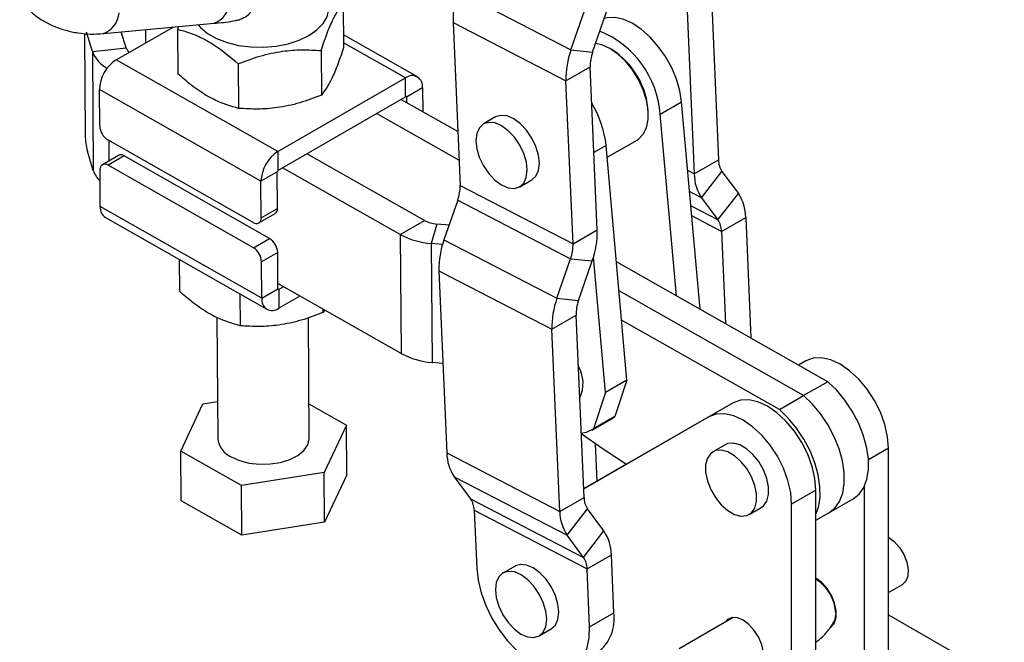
# Model space of a CAD drawing. Header units: millimetres. Extents: x 32 to 375, y 6 to 289.
# Tile 36 of 42: x 277 to 355, y 157 to 206. Entities that reach past the tile are written whole.
import ezdxf

# ---------------------------------------------------------------- set-up
doc = ezdxf.new("R2010")
doc.units = ezdxf.units.MM

msp = doc.modelspace()

# ---------------------------------------------------------------- linework, layer by layer
at = {"color": 7, "linetype": 'Continuous', "lineweight": 25}
for p, q in [((320.902474, 204.088699), (323.837507, 212.548133)), ((322.622058, 203.912267), (325.557091, 212.371707)), ((311.914789, 208.74392), (320.902474, 204.088699)), ((302.77725, 207.80927), (302.803544, 204.259686)), ((332.072941, 208.29645), (332.635411, 195.33034)), ((330.144469, 207.183167), (330.706938, 194.217056)), ((311.514419, 206.27197), (320.502104, 201.616748)), ((311.514419, 206.27197), (312.076887, 193.305859)), ((282.816315, 203.962597), (282.342883, 205.497088)), ((284.71138, 203.28363), (289.235861, 205.895557)), ((285.502114, 204.246989), (285.112303, 205.510452)), ((287.030674, 205.689612), (287.038543, 204.627074)), ((289.669828, 205.936087), (289.59596, 205.722345)), ((289.59596, 205.722345), (289.622253, 202.172761)), ((282.190561, 205.263219), (282.249648, 197.286688)), ((308.6777, 201.947807), (302.795949, 205.284921)), ((282.816315, 203.962597), (285.502114, 204.246989)), ((282.816315, 203.962597), (282.886446, 194.495126)), ((301.011181, 204.028498), (301.037472, 200.478916)), ((320.902474, 204.088699), (322.622058, 203.912267)), ((324.152887, 204.106868), (323.992207, 204.19966)), ((297.567393, 195.989546), (284.71138, 203.28363)), ((294.420533, 202.98504), (294.446827, 199.435456)), ((320.502104, 201.616748), (322.430576, 202.730032)), ((322.993046, 189.763921), (322.430576, 202.730032)), ((297.567393, 195.989546), (307.724017, 201.852841)), ((307.735062, 200.3619), (307.724017, 201.852841)), ((321.064573, 188.650637), (320.502104, 201.616748)), ((296.229059, 193.644761), (283.373044, 200.938847)), ((283.394582, 198.031511), (283.373044, 200.938847)), ((309.085546, 201.066653), (307.799898, 200.324464)), ((309.085546, 201.066653), (309.099634, 199.164594)), ((297.578437, 194.498606), (307.735062, 200.3619)), ((311.891449, 197.580611), (307.365438, 200.148521)), ((307.799898, 200.324464), (307.803039, 199.900242)), ((328.004186, 198.970009), (329.707671, 199.95341)), ((331.175746, 183.45694), (329.707671, 199.95341)), ((311.989624, 195.317472), (305.436965, 199.035237)), ((327.05316, 198.897358), (327.05316, 199.082905)), ((314.899036, 198.748397), (313.934799, 198.191755)), ((329.289505, 184.527129), (328.004186, 198.970009)), ((295.613315, 190.356662), (284.042906, 196.921334)), ((323.780906, 195.543807), (326.156306, 196.915097)), ((282.886446, 194.495126), (282.413015, 196.029616)), ((297.567393, 195.989546), (297.578437, 194.498606)), ((325.358859, 177.812651), (323.697263, 196.483675)), ((284.894476, 195.692603), (283.608827, 194.950414)), ((285.343464, 195.650754), (284.057816, 194.908565)), ((296.913873, 189.086081), (285.343464, 195.650754)), ((309.23539, 190.515359), (299.876534, 195.825269)), ((299.904227, 195.809558), (299.903993, 195.841124)), ((330.706938, 194.217056), (332.635411, 195.33034)), ((283.442069, 191.620467), (283.420536, 194.527801)), ((295.628225, 188.343893), (284.057816, 194.908565)), ((297.514708, 194.38695), (296.229059, 193.644761)), ((297.536243, 191.479615), (297.514708, 194.38695)), ((307.306917, 189.402075), (297.948061, 194.711985)), ((331.296972, 192.316856), (332.917601, 194.421547)), ((332.917601, 194.421547), (334.22037, 192.661004)), ((296.250595, 190.737426), (296.229059, 193.644761)), ((316.820928, 193.192293), (317.785164, 193.748935)), ((312.076887, 193.305859), (321.064573, 188.650637)), ((311.885406, 192.123624), (310.795305, 188.981704)), ((311.885406, 192.123624), (320.873091, 187.4684)), ((331.296972, 192.316856), (332.599741, 190.556311)), ((332.599741, 190.556311), (334.22037, 192.661004)), ((296.298084, 184.326382), (283.442069, 191.620467)), ((296.250595, 190.737426), (297.536243, 191.479615)), ((283.849916, 190.739313), (296.705928, 183.445229)), ((296.062301, 190.314814), (297.34795, 191.057003)), ((307.306917, 189.402075), (309.23539, 190.515359)), ((332.881931, 189.647518), (334.810404, 190.760802)), ((334.810404, 190.760802), (335.226955, 181.158414)), ((310.221403, 190.229707), (309.771952, 188.687946)), ((311.197603, 190.141219), (310.221403, 190.229707)), ((321.064573, 188.650637), (322.993046, 189.763921)), ((332.881931, 189.647518), (333.200307, 182.308268)), ((295.628225, 188.343893), (296.913873, 189.086081)), ((307.306917, 189.402075), (307.377047, 179.934601)), ((310.795305, 188.981704), (319.78299, 184.326482)), ((309.771952, 188.687946), (309.842082, 179.220473)), ((310.675162, 188.606074), (309.771952, 188.687946)), ((289.731668, 187.402198), (289.750365, 184.877852)), ((297.562197, 187.975905), (296.276549, 187.233716)), ((297.583733, 185.068571), (297.562197, 187.975905)), ((319.78299, 184.326482), (320.873091, 187.4684)), ((320.873091, 187.4684), (322.592675, 187.291973)), ((321.502574, 184.150053), (322.592675, 187.291973)), ((323.655374, 176.82925), (322.695904, 187.610634)), ((296.298084, 184.326382), (296.276549, 187.233716)), ((310.394935, 186.509756), (319.38262, 181.854531)), ((310.394935, 186.509756), (311.023373, 172.022897)), ((341.340562, 177.689752), (324.52052, 187.232899)), ((296.298084, 184.326382), (297.583733, 185.068571)), ((307.377047, 179.934601), (297.580591, 185.492794)), ((298.018192, 185.244513), (297.648569, 185.031134)), ((297.648569, 185.031134), (297.659613, 183.540194)), ((294.556241, 184.664892), (294.574942, 182.140544)), ((299.326286, 184.502344), (297.659613, 183.540194)), ((319.78299, 184.326482), (321.502574, 184.150053)), ((339.412089, 176.576468), (324.727414, 184.908077)), ((301.163542, 183.459944), (301.165587, 183.184005)), ((301.305522, 183.379389), (301.165587, 183.184005)), ((292.727795, 182.783146), (292.799006, 173.169771)), ((300.071534, 173.223643), (300.000768, 182.777005)), ((319.38262, 181.854531), (321.311093, 182.967815)), ((321.939532, 168.480958), (321.311093, 182.967815)), ((337.483616, 175.463184), (324.934307, 182.583254)), ((320.011059, 167.367674), (319.38262, 181.854531)), ((310.714574, 179.141386), (309.842082, 179.220473)), ((339.592708, 179.35236), (339.006308, 179.014133)), ((325.358859, 177.812651), (323.655374, 176.82925)), ((325.358859, 177.812651), (324.396434, 174.915823)), ((341.340562, 177.689752), (339.412089, 176.576468)), ((323.655374, 176.82925), (322.692949, 173.932422)), ((337.483616, 175.463184), (339.412089, 176.576468)), ((289.844624, 172.153246), (291.610695, 175.934015)), ((291.610695, 175.934015), (292.77716, 176.118695)), ((300.051503, 175.927753), (303.025914, 174.24017)), ((333.807288, 176.012509), (321.910484, 169.150566)), ((333.807288, 176.012509), (331.878815, 174.899225)), ((331.878815, 174.899225), (321.910525, 169.149627)), ((322.547914, 173.839277), (324.251398, 174.822677)), ((324.396434, 174.915823), (322.692949, 173.932422)), ((324.251398, 174.822677), (324.396434, 174.915823)), ((303.025914, 174.24017), (301.259845, 170.4594)), ((303.055182, 170.289177), (303.025914, 174.24017)), ((322.981667, 169.770951), (322.852264, 172.753948)), ((333.162213, 172.674714), (332.197976, 172.118072)), ((346.176115, 147.032291), (346.176115, 172.401551)), ((294.669197, 169.41594), (289.844624, 172.153246)), ((289.873892, 168.202253), (289.844624, 172.153246)), ((311.023373, 172.022897), (320.011059, 167.367674)), ((325.324421, 171.12161), (321.910403, 169.152442)), ((325.323618, 171.122108), (323.677263, 170.172509)), ((301.259845, 170.4594), (294.669197, 169.41594)), ((301.289111, 166.508409), (301.259845, 170.4594)), ((303.055182, 170.289177), (301.289111, 166.508409)), ((311.613408, 170.122695), (320.601093, 165.467474)), ((311.613408, 170.122695), (312.916177, 168.362152)), ((323.677263, 170.172509), (321.9104, 169.15252)), ((294.698465, 165.464947), (294.669197, 169.41594)), ((344.247642, 145.919007), (344.247642, 169.37111)), ((320.011059, 167.367674), (321.939532, 168.480958)), ((340.390696, 169.0617), (338.462223, 167.948416)), ((340.390696, 143.692439), (340.390696, 169.0617)), ((294.698465, 165.464947), (289.873892, 168.202253)), ((312.916177, 168.362152), (321.903862, 163.706929)), ((338.462223, 142.579155), (338.462223, 167.948416)), ((341.431187, 167.258598), (343.35966, 168.371882)), ((313.198367, 167.45336), (322.186053, 162.798137)), ((313.198367, 167.45336), (313.398002, 162.851361)), ((320.601093, 165.467474), (322.221722, 167.572166)), ((323.524491, 165.811621), (322.221722, 167.572166)), ((335.084105, 167.11861), (336.048341, 167.675251)), ((340.390696, 166.657936), (341.431187, 167.258598)), ((301.289111, 166.508409), (294.698465, 165.464947)), ((321.903862, 163.706929), (320.601093, 165.467474)), ((321.903862, 163.706929), (323.524491, 165.811621)), ((322.186053, 162.798137), (324.114525, 163.911421)), ((324.31416, 159.309421), (324.114525, 163.911421)), ((316.44878, 163.023481), (315.484543, 162.466839)), ((322.385687, 158.196138), (322.186053, 162.798137)), ((346.176115, 160.921345), (347.289662, 161.564182)), ((322.385687, 158.196138), (324.31416, 159.309421)), ((346.176115, 159.149109), (355.385286, 153.832768)), ((333.813169, 158.927896), (329.50622, 156.441547)), ((341.660343, 158.314445), (341.825681, 158.409893)), ((318.370672, 157.467375), (319.334909, 158.024017))]:
    msp.add_line(p, q, dxfattribs=at)
at = {"color": 8, "linetype": 'Continuous', "lineweight": 25}
for p, q in [((307.724017, 201.852841), (302.800681, 204.646184)), ((307.799898, 200.324464), (307.734491, 200.361572)), ((284.120779, 196.877154), (284.13281, 195.252903)), ((323.697263, 196.483675), (322.725869, 195.922901)), ((330.706938, 194.217056), (330.19455, 194.48245)), ((331.296972, 192.316856), (330.343314, 192.810807)), ((332.599741, 190.556311), (330.44461, 191.672573)), ((332.881931, 189.647518), (330.515758, 190.873091)), ((297.648569, 185.031134), (297.583742, 185.067914)), ((339.592708, 179.35236), (339.006564, 179.013986)), ((346.176115, 172.401551), (344.576864, 171.478323))]:
    msp.add_line(p, q, dxfattribs=at)
at = {"color": 7, "linetype": 'Continuous', "lineweight": 25, "flags": 128}
for points in [[(291.240128, 206.067759), (291.416631, 205.871061), (291.985452, 205.398626), (292.697173, 204.994821), (293.527561, 204.673386), (294.448334, 204.445276), (295.428139, 204.318254), (296.43361, 204.296647), (297.430506, 204.381189), (298.384878, 204.569004), (299.264227, 204.853696), (300.038609, 205.225569), (300.681651, 205.671958), (301.171457, 206.177662), (301.491347, 206.725462), (301.630425, 207.296705), (301.583958, 207.871933), (301.353527, 208.431559), (300.94698, 208.956526), (300.471096, 209.363569)], [(283.6888, 205.377506), (283.716327, 205.380078), (292.498396, 206.200253)], [(329.707671, 199.95341), (329.566052, 200.840636), (329.298676, 201.756691), (328.914648, 202.670384), (328.427045, 203.550602), (327.852474, 204.367365), (327.210499, 205.092865), (326.522983, 205.702396), (325.813337, 206.175198), (325.105729, 206.495173), (324.424255, 206.651421), (323.792122, 206.638623), (323.548817, 206.5834)], [(282.192629, 205.401563), (282.192519, 205.39882), (282.190561, 205.263219)], [(323.989406, 204.201271), (323.352945, 204.490887), (322.861591, 204.602658)], [(326.156306, 196.915097), (326.268351, 196.986847), (326.644154, 197.368147), (326.904033, 197.893521), (327.036629, 198.54001), (327.036147, 199.279358), (326.90261, 200.079247), (326.641851, 200.904728), (326.265269, 201.719715), (325.789322, 202.488592), (325.234809, 203.177759), (324.625968, 203.757093), (323.989406, 204.201271)], [(313.336904, 196.876858), (313.404965, 196.227355), (313.607477, 195.541364), (313.930637, 194.865642), (314.352424, 194.246235), (314.844092, 193.725361), (315.372136, 193.338508), (315.90057, 193.112045), (316.393383, 193.061402), (316.81699, 193.190034), (317.142522, 193.489169), (317.347796, 193.938432), (317.418823, 194.507193), (317.350761, 195.156702), (317.148249, 195.84269), (316.825089, 196.518409), (316.403303, 197.137813), (315.911634, 197.658691), (315.38359, 198.045543), (314.855156, 198.272006), (314.362343, 198.322649), (313.938737, 198.194017), (313.613204, 197.894882), (313.40793, 197.445625), (313.336904, 196.876858)], [(317.785164, 193.748935), (318.106759, 194.045811), (318.312033, 194.495073), (318.383059, 195.063835), (318.314998, 195.713344), (318.112486, 196.399332), (317.789326, 197.075051), (317.367539, 197.694455), (316.875871, 198.215333), (316.347827, 198.602185), (315.819392, 198.828648), (315.32658, 198.879291), (314.902974, 198.750659), (314.899036, 198.748397)], [(346.176115, 172.401551), (346.102024, 173.313118), (345.882596, 174.27521), (345.526263, 175.25086), (345.046713, 176.202583), (344.462371, 177.093815), (343.795688, 177.890317), (343.072278, 178.561485), (342.319934, 179.081535), (341.56756, 179.430486), (340.844063, 179.594929), (340.177239, 179.568551), (339.592708, 179.35236)], [(343.35966, 168.371882), (343.822934, 168.739946), (344.196804, 169.269449), (344.450576, 169.932914), (344.576239, 170.709404), (344.569832, 171.574417), (344.431555, 172.50066), (344.165771, 173.458901), (343.780867, 174.418911), (343.288988, 175.350391), (342.705656, 176.223951), (342.049277, 177.012027), (341.340562, 177.689752)], [(341.431187, 167.258598), (341.894461, 167.626662), (342.268331, 168.156165), (342.522103, 168.819631), (342.647766, 169.59612), (342.641359, 170.461133), (342.503082, 171.387376), (342.237298, 172.345617), (341.852394, 173.305627), (341.360515, 174.237107), (340.777183, 175.110667), (340.120803, 175.898743), (339.412089, 176.576468)], [(341.431187, 167.258598), (341.894461, 167.626662), (342.268331, 168.156165), (342.522103, 168.819631), (342.647766, 169.59612), (342.641359, 170.461133), (342.503082, 171.387376), (342.237298, 172.345617), (341.852394, 173.305627), (341.360515, 174.237107), (340.777183, 175.110667), (340.120803, 175.898743), (339.412089, 176.576468)], [(340.390696, 169.0617), (340.316605, 169.973266), (340.097177, 170.935359), (339.740843, 171.911008), (339.261294, 172.862731), (338.676952, 173.753963), (338.010269, 174.550466), (337.286859, 175.221634), (336.534515, 175.741683), (335.782141, 176.090635), (335.058644, 176.255077), (334.39182, 176.228699), (333.807288, 176.012509)], [(338.462223, 167.948416), (338.388132, 168.859982), (338.168704, 169.822075), (337.81237, 170.797725), (337.332821, 171.749447), (336.748479, 172.64068), (336.081796, 173.437182), (335.358386, 174.10835), (334.606042, 174.628399), (333.853668, 174.977351), (333.130171, 175.141794), (332.463347, 175.115416), (331.878815, 174.899225)], [(340.390696, 167.144543), (340.59363, 167.706347), (340.719293, 168.482836), (340.712886, 169.347849), (340.574609, 170.274092), (340.308825, 171.232333), (339.923921, 172.192343), (339.432042, 173.123823), (338.84871, 173.997383), (338.19233, 174.78546), (337.483616, 175.463184)], [(293.863971, 171.71233), (294.526242, 171.415914), (295.291428, 171.215503), (296.118279, 171.121898), (296.962219, 171.140147), (297.77775, 171.269267), (298.52091, 171.502294), (299.15163, 171.826668), (299.635911, 172.224901), (299.947646, 172.675524), (300.070026, 173.154245), (300.071534, 173.223643)], [(321.692764, 173.588412), (322.149216, 173.668306), (322.692949, 173.932422)], [(321.718805, 173.569183), (323.376541, 172.391148), (325.326029, 171.120613)], [(333.823487, 172.803374), (333.362174, 172.761843), (333.162213, 172.674714)], [(336.048341, 167.675251), (336.224977, 167.805939), (336.491194, 168.185207), (336.628889, 168.700073), (336.628678, 169.315451), (336.490576, 169.989407), (336.223993, 170.676007), (335.847099, 171.328464), (335.385575, 171.902313), (334.870876, 172.358449), (334.338077, 172.665784), (333.823487, 172.803374)], [(332.85925, 172.246733), (332.397938, 172.205202), (332.021341, 171.987384), (331.755124, 171.608116), (331.617429, 171.09325), (331.61764, 170.477872), (331.755742, 169.803919), (332.022325, 169.117316), (332.399219, 168.464859), (332.860743, 167.89101), (333.375442, 167.434874), (333.908241, 167.127539), (334.422831, 166.989949), (334.884143, 167.03148), (335.260741, 167.249297), (335.526958, 167.628565), (335.664653, 168.143431), (335.664441, 168.758809), (335.526339, 169.432765), (335.259757, 170.119366), (334.882862, 170.771822), (334.421339, 171.345672), (333.90664, 171.801807), (333.37384, 172.109142), (332.85925, 172.246733)], [(346.157456, 165.322412), (346.622468, 164.979525), (347.04782, 164.504563), (347.395717, 163.939729), (347.635247, 163.335212), (347.745126, 162.744724), (347.715593, 162.220732), (347.54927, 161.809798), (347.289662, 161.564182)], [(319.334909, 158.024017), (319.656333, 158.320653), (319.861689, 158.769824), (319.932802, 159.338524), (319.864829, 159.987993), (319.662399, 160.673974), (319.33931, 161.349717), (318.917577, 161.969172), (318.425943, 162.490123), (317.897911, 162.87707), (317.369465, 163.103642), (316.876619, 163.154398), (316.452959, 163.025879), (316.44878, 163.023481)], [(313.398002, 162.851361), (313.506367, 161.891736), (313.747985, 160.890546), (314.11551, 159.878211), (314.597778, 158.88549), (315.180133, 157.942548), (315.844884, 157.078034), (316.57183, 156.318215), (317.338884, 155.686181), (318.122739, 155.201132), (318.899579, 154.877809), (319.645799, 154.726036), (320.338726, 154.750422), (320.957306, 154.950228), (321.482744, 155.319383), (321.899074, 155.84667), (322.193646, 156.516068), (322.35751, 157.307236), (322.385687, 158.196138)], [(314.88665, 161.152332), (314.954623, 160.502862), (315.157053, 159.816881), (315.480142, 159.141138), (315.901875, 158.521684), (316.393509, 158.000732), (316.921541, 157.613785), (317.449987, 157.387214), (317.942833, 157.336458), (318.366493, 157.464977), (318.692096, 157.764011), (318.897452, 158.213182), (318.968566, 158.781882), (318.900592, 159.431351), (318.698163, 160.117332), (318.375073, 160.793075), (317.95334, 161.41253), (317.461706, 161.933481), (316.933674, 162.320428), (316.405229, 162.547), (315.912382, 162.597756), (315.488722, 162.469237), (315.163119, 162.170203), (314.957763, 161.721031), (314.88665, 161.152332)], [(341.549693, 158.145598), (341.629523, 158.198519), (341.881767, 158.506146), (342.013213, 158.947212), (342.013213, 159.485985), (341.881767, 160.078816), (341.629523, 160.677678), (341.276916, 161.234054), (340.852513, 161.702872), (340.390696, 162.046148)], [(341.965505, 159.265687), (341.901041, 158.765922), (341.794461, 158.518364)], [(335.397385, 154.698916), (335.491497, 154.709401), (335.844103, 154.858667), (336.096348, 155.166294), (336.227794, 155.607361), (336.227794, 156.146133), (336.096348, 156.738965), (335.844103, 157.337826), (335.491497, 157.894202), (335.067093, 158.36302), (334.605277, 158.706296), (334.143461, 158.896222), (333.719058, 158.917409), (333.366451, 158.768145), (333.170293, 158.55677)]]:
    msp.add_lwpolyline(points, dxfattribs=at)
at = {"color": 7, "linetype": 'Continuous', "lineweight": 25}
for centre, radius, start, end in [((318.269943, 206.446206), 6.757772, 160.1224829, 181.47743206), ((320.247107, 198.37684), 7.779726, 4.37278698, 67.70223243), ((285.177499, 204.863081), 2.527065, 200.87532524, 242.10845234), ((286.297725, 204.514329), 0.839326, 198.57334336, 228.95958158), ((327.257656, 201.79098), 6.757799, 160.12252645, 181.47738851), ((325.661469, 202.813361), 3.231967, 160.12244434, 181.4774218), ((320.784332, 198.812949), 6.274638, 2.46581583, 57.55908889), ((286.283323, 200.832076), 2.912237, 122.66809587, 177.89890692), ((308.252253, 201.195597), 0.84321, 351.20379978, 128.78933844), ((307.760216, 200.330603), 0.040153, 351.20598005, 128.78982007), ((315.436911, 195.561136), 8.311709, 6.37254874, 31.08032426), ((284.789801, 198.101901), 1.396993, 182.88819615, 237.68019461), ((287.445108, 197.322727), 5.195585, 180.39744075, 194.41163478), ((299.139325, 193.538001), 2.912224, 122.66801912, 177.89910103), ((285.082472, 195.280112), 0.453312, 54.848225, 114.50159932), ((334.277304, 195.341958), 1.641935, 180.40542328, 214.09487238), ((284.867475, 195.163483), 2.090736, 198.64331437, 226.45247781), ((283.811484, 194.597162), 0.397053, 51.65457968, 190.06067771), ((297.653274, 194.381876), 0.138659, 122.66436771, 177.90279977), ((334.139964, 194.241344), 3.433112, 180.40534785, 214.09498551), ((308.845972, 193.222532), 3.23199, 340.12253334, 1.47736372), ((331.377363, 190.736512), 3.433128, 0.40538665, 34.09491299), ((284.390566, 191.52452), 0.953337, 174.22374814, 235.45080672), ((297.100766, 191.420388), 0.439486, 304.22455268, 7.74506772), ((295.859647, 190.668066), 0.397053, 231.65470676, 10.06055064), ((310.402318, 192.698778), 2.47569, 241.87773219, 265.80928815), ((331.240042, 189.635902), 1.64193, 0.40534485, 34.09489787), ((316.237487, 189.589692), 6.757805, 340.12253805, 1.47735667), ((296.166971, 187.90551), 1.397001, 2.88836572, 57.68002503), ((310.224198, 194.860489), 6.189088, 241.87746775, 265.80957304), ((317.150469, 186.683989), 6.757781, 160.12249992, 181.4773948), ((294.881322, 187.163321), 1.397001, 2.88836572, 57.68002503), ((317.833628, 188.567313), 3.232019, 340.12261454, 1.47729391), ((297.623414, 185.062432), 0.040153, 171.20599789, 308.78980223), ((297.131376, 184.197437), 0.84321, 171.20374032, 308.7893979), ((326.138191, 182.028762), 6.757817, 160.12256308, 181.47736667), ((324.542006, 183.051147), 3.231987, 160.12254997, 181.47744065), ((310.294356, 185.393111), 6.189185, 241.8776587, 265.80938209), ((319.059606, 177.564688), 2.801686, 334.91370565, 30.05414839), ((294.544138, 173.327144), 1.752213, 185.15287588, 247.15895931), ((314.45641, 172.047188), 3.433123, 180.40539833, 214.09496546), ((323.581408, 168.492571), 1.641917, 180.40523844, 214.0950254), ((311.556484, 167.441744), 1.641924, 0.40536824, 34.09500504), ((323.44409, 167.391963), 3.433117, 180.40537376, 214.0949596), ((320.681497, 163.887132), 3.433114, 0.40536438, 34.09498249), ((320.544159, 162.786517), 1.641935, 0.40548207, 34.09489122), ((338.622832, 159.131839), 3.345352, 2.29302475, 58.09895671), ((320.984291, 158.819727), 3.365684, 306.83108574, 8.36601185)]:
    msp.add_arc(centre, radius, start, end, dxfattribs=at)
at = {"color": 8, "linetype": 'Continuous', "lineweight": 25}
for centre, radius, start, end in [((291.804965, 208.017836), 1.945212, 290.86995538, 355.23454123), ((293.797989, 208.531172), 2.171308, 289.04694642, 352.34112555), ((282.996342, 207.194162), 1.943726, 290.81990975, 355.25594508)]:
    msp.add_arc(centre, radius, start, end, dxfattribs=at)
at = {"color": 7, "linetype": 'Continuous', "lineweight": 25}
for points, knots in [([(277.029532, 208.160204), (277.049813, 208.125532), (277.209425, 207.852671), (277.612571, 207.408715), (278.233665, 206.835759), (278.962522, 206.347936), (279.783876, 205.940575), (280.692343, 205.626654), (281.66795, 205.420235), (282.678777, 205.320201), (283.34696, 205.359514), (283.68166, 205.379206)], [0, 0, 0, 0, 0.016038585, 0.126220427, 0.237978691, 0.355401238, 0.47633728, 0.603205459, 0.73427276, 0.866894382, 1, 1, 1, 1]), ([(301.011181, 204.028498), (301.163535, 204.481641), (301.471547, 205.397751), (301.930003, 206.473125), (302.369919, 207.277036), (302.640646, 207.630778), (302.77725, 207.80927)], [0, 0, 0, 0, 0.2646024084, 0.5349422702, 0.7653403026, 1, 1, 1, 1]), ([(292.495851, 206.202444), (292.550468, 206.206859), (293.133306, 206.253974), (293.812721, 206.338287), (294.404755, 206.466446), (294.506264, 206.48842)], [0, 0, 0, 0, 0.078909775, 0.84207177, 1, 1, 1, 1]), ([(289.59596, 205.722345), (289.758058, 205.682089), (290.316219, 205.543472), (291.30462, 205.182655), (292.777495, 204.377747), (293.805257, 203.506573), (294.420533, 202.98504)], [0, 0, 0, 0, 0.103333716, 0.355814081, 0.614354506, 1, 1, 1, 1]), ([(294.420533, 202.98504), (294.991623, 203.200606), (296.146187, 203.636413), (297.858925, 204.00014), (299.497862, 204.12377), (300.503669, 204.060449), (301.011181, 204.028498)], [0, 0, 0, 0, 0.264602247, 0.53494222, 0.765340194, 1, 1, 1, 1]), ([(302.803544, 204.259686), (302.65119, 203.806543), (302.343177, 202.890432), (301.884721, 201.815059), (301.444807, 201.011148), (301.174077, 200.657407), (301.037472, 200.478916)], [0, 0, 0, 0, 0.264602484, 0.534942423, 0.765340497, 1, 1, 1, 1]), ([(294.446827, 199.435456), (293.834117, 199.610627), (292.820862, 199.900312), (291.348005, 200.762543), (290.356069, 201.523423), (289.785119, 202.028645), (289.622253, 202.172761)], [0, 0, 0, 0, 0.385643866, 0.637749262, 0.896666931, 1, 1, 1, 1]), ([(301.037472, 200.478916), (300.466382, 200.263351), (299.311819, 199.827548), (297.599082, 199.463813), (295.960146, 199.340185), (294.954339, 199.403505), (294.446827, 199.435456)], [0, 0, 0, 0, 0.264602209, 0.534942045, 0.765340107, 1, 1, 1, 1]), ([(294.574942, 182.140544), (293.96223, 182.315715), (292.948976, 182.605401), (291.476118, 183.467631), (290.484183, 184.228513), (289.913231, 184.733735), (289.750365, 184.877852)], [0, 0, 0, 0, 0.385644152, 0.637748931, 0.896666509, 1, 1, 1, 1]), ([(301.165587, 183.184005), (300.594497, 182.96844), (299.439933, 182.532635), (297.727195, 182.168903), (296.088258, 182.045274), (295.082453, 182.108594), (294.574942, 182.140544)], [0, 0, 0, 0, 0.264602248, 0.534942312, 0.76534036, 1, 1, 1, 1]), ([(340.390696, 156.96477), (340.437528, 156.995544), (340.741697, 157.195418), (341.189662, 157.676614), (341.610664, 158.180968), (341.764966, 158.482185), (341.790729, 158.532477)], [0, 0, 0, 0, 0.078426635, 0.509370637, 0.91808348, 1, 1, 1, 1])]:
    msp.add_open_spline(points, degree=3, knots=knots, dxfattribs=at)

doc.saveas('drawing.dxf')
